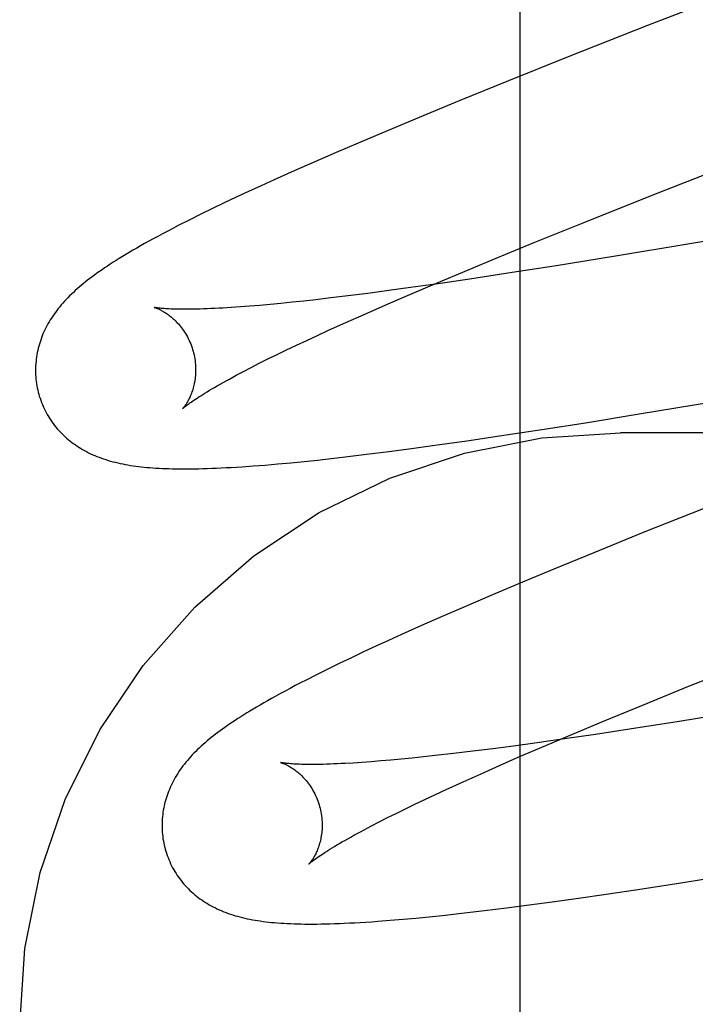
# Model space of a CAD drawing. Header units: inches. Extents: x 0 to 268, y 0 to 174.
# Tile 36 of 79: x 86.2708 to 86.3551, y 88.7068 to 88.8297. Entities that reach past the tile are written whole.
import ezdxf

# ---------------------------------------------------------------- set-up
doc = ezdxf.new("R2010")
doc.units = ezdxf.units.IN
doc.header["$LTSCALE"] = 14.749625
doc.header["$MEASUREMENT"] = 0
doc.linetypes.add('HIDDEN', pattern=[0.2, 0.1, -0.1])
doc.layers.add('DEFAULT_2', color=8, linetype='HIDDEN')

msp = doc.modelspace()

# ---------------------------------------------------------------- linework, layer by layer
at = {"layer": 'DEFAULT_2', "color": 8, "linetype": 'HIDDEN'}
for p, q in [((86.33326, 85.30928), (86.33326, 90.80978)), ((86.36598, 88.83548), (86.34914, 88.82892)), ((86.34914, 88.82892), (86.33926, 88.82502)), ((86.33926, 88.82502), (86.3318, 88.82203)), ((86.3318, 88.82203), (86.32561, 88.81952)), ((86.32561, 88.81952), (86.32062, 88.81747)), ((86.32062, 88.81747), (86.31675, 88.81585)), ((86.31675, 88.81585), (86.313, 88.81427)), ((86.313, 88.81427), (86.31027, 88.8131)), ((86.31027, 88.8131), (86.30761, 88.81194)), ((86.30761, 88.81194), (86.30503, 88.81081)), ((86.3495, 88.80767), (86.36146, 88.81237)), ((86.30503, 88.81081), (86.30253, 88.80969)), ((86.30253, 88.80969), (86.30091, 88.80895)), ((86.29933, 88.80822), (86.29779, 88.80751)), ((86.30091, 88.80895), (86.29933, 88.80822)), ((86.29629, 88.8068), (86.29482, 88.80609)), ((86.29779, 88.80751), (86.29629, 88.8068)), ((86.34112, 88.80433), (86.3495, 88.80767)), ((86.29482, 88.80609), (86.29336, 88.80538)), ((86.29193, 88.80467), (86.29055, 88.80397)), ((86.29336, 88.80538), (86.29193, 88.80467)), ((86.33508, 88.80189), (86.34112, 88.80433)), ((86.36697, 88.80384), (86.35416, 88.80165)), ((86.33023, 88.7999), (86.33508, 88.80189)), ((86.35416, 88.80165), (86.34513, 88.80015)), ((86.32557, 88.79797), (86.33023, 88.7999)), ((86.34513, 88.80015), (86.33751, 88.79892)), ((86.33751, 88.79892), (86.33226, 88.7981)), ((86.322, 88.79647), (86.32557, 88.79797)), ((86.3272, 88.79733), (86.32331, 88.79676)), ((86.33226, 88.7981), (86.3272, 88.79733)), ((86.31685, 88.79586), (86.31423, 88.79552)), ((86.31956, 88.79623), (86.31685, 88.79586)), ((86.31858, 88.79501), (86.322, 88.79647)), ((86.32331, 88.79676), (86.31956, 88.79623)), ((86.30623, 88.79456), (86.30478, 88.79441)), ((86.30774, 88.79473), (86.30623, 88.79456)), ((86.30929, 88.79491), (86.30774, 88.79473)), ((86.31171, 88.7952), (86.30929, 88.79491)), ((86.31423, 88.79552), (86.31171, 88.7952)), ((86.31612, 88.79394), (86.31858, 88.79501)), ((86.29831, 88.79382), (86.29718, 88.79375)), ((86.29949, 88.79391), (86.29831, 88.79382)), ((86.30073, 88.79402), (86.29949, 88.79391)), ((86.30203, 88.79413), (86.30073, 88.79402)), ((86.30338, 88.79426), (86.30203, 88.79413)), ((86.30478, 88.79441), (86.30338, 88.79426)), ((86.31376, 88.7929), (86.31612, 88.79394)), ((86.31149, 88.79189), (86.31376, 88.7929)), ((86.30793, 88.79027), (86.30932, 88.79091)), ((86.30932, 88.79091), (86.31149, 88.79189)), ((86.30531, 88.78905), (86.3066, 88.78965)), ((86.3066, 88.78965), (86.30793, 88.79027)), ((86.30289, 88.78788), (86.30407, 88.78846)), ((86.30407, 88.78846), (86.30531, 88.78905)), ((86.30068, 88.78679), (86.30176, 88.78733)), ((86.30176, 88.78733), (86.30289, 88.78788)), ((86.2987, 88.78577), (86.29966, 88.78627)), ((86.29966, 88.78627), (86.30068, 88.78679)), ((86.29779, 88.78529), (86.2987, 88.78577)), ((86.34809, 88.78047), (86.35725, 88.78199)), ((86.34139, 88.77938), (86.34809, 88.78047)), ((86.33068, 88.77773), (86.33596, 88.77853)), ((86.33596, 88.77853), (86.34139, 88.77938)), ((86.32657, 88.77712), (86.33068, 88.77773)), ((86.82076, 88.77811), (86.34576, 88.77811)), ((86.31684, 88.77578), (86.31968, 88.77616)), ((86.31968, 88.77616), (86.32259, 88.77656)), ((86.32259, 88.77656), (86.32657, 88.77712)), ((86.30795, 88.77472), (86.30966, 88.77491)), ((86.30966, 88.77491), (86.3114, 88.77511)), ((86.3114, 88.77511), (86.31408, 88.77544)), ((86.31408, 88.77544), (86.31684, 88.77578)), ((86.29993, 88.77398), (86.30142, 88.7741)), ((86.30142, 88.7741), (86.30299, 88.77423)), ((86.30299, 88.77423), (86.30461, 88.77438)), ((86.30461, 88.77438), (86.30627, 88.77455)), ((86.30627, 88.77455), (86.30795, 88.77472)), ((86.35608, 88.76863), (86.34862, 88.76566)), ((86.34862, 88.76566), (86.34243, 88.76315)), ((86.34243, 88.76315), (86.33743, 88.7611)), ((86.33743, 88.7611), (86.33354, 88.75948)), ((86.33354, 88.75948), (86.32978, 88.7579)), ((86.32978, 88.7579), (86.32614, 88.75634)), ((86.32349, 88.75519), (86.32092, 88.75406)), ((86.32614, 88.75634), (86.32349, 88.75519)), ((86.32092, 88.75406), (86.31843, 88.75294)), ((86.31843, 88.75294), (86.31681, 88.75221)), ((86.31681, 88.75221), (86.31523, 88.75148)), ((86.31369, 88.75077), (86.31219, 88.75006)), ((86.31523, 88.75148), (86.31369, 88.75077)), ((86.31073, 88.74936), (86.30931, 88.74867)), ((86.31219, 88.75006), (86.31073, 88.74936)), ((86.3544, 88.74653), (86.36165, 88.74943)), ((86.3079, 88.74797), (86.30651, 88.74727)), ((86.30931, 88.74867), (86.3079, 88.74797)), ((86.34844, 88.7441), (86.3544, 88.74653)), ((86.34367, 88.74214), (86.34844, 88.7441)), ((86.36041, 88.74328), (86.35286, 88.74206)), ((86.34, 88.74061), (86.34367, 88.74214)), ((86.35286, 88.74206), (86.34767, 88.74125)), ((86.33647, 88.73911), (86.34, 88.74061)), ((86.34266, 88.74049), (86.3388, 88.73993)), ((86.34767, 88.74125), (86.34266, 88.74049)), ((86.33509, 88.73941), (86.33241, 88.73904)), ((86.3388, 88.73993), (86.33509, 88.73941)), ((86.32493, 88.7381), (86.32264, 88.73784)), ((86.32732, 88.73839), (86.32493, 88.7381)), ((86.32982, 88.7387), (86.32732, 88.73839)), ((86.33241, 88.73904), (86.32982, 88.7387)), ((86.3331, 88.73767), (86.33647, 88.73911)), ((86.31349, 88.73699), (86.3124, 88.73692)), ((86.31463, 88.73707), (86.31349, 88.73699)), ((86.31583, 88.73717), (86.31463, 88.73707)), ((86.31709, 88.73728), (86.31583, 88.73717)), ((86.3184, 88.7374), (86.31709, 88.73728)), ((86.31976, 88.73753), (86.3184, 88.7374)), ((86.32118, 88.73768), (86.31976, 88.73753)), ((86.32264, 88.73784), (86.32118, 88.73768)), ((86.33068, 88.73661), (86.3331, 88.73767)), ((86.32613, 88.73458), (86.32836, 88.73558)), ((86.32836, 88.73558), (86.33068, 88.73661)), ((86.32402, 88.73362), (86.32613, 88.73458)), ((86.32266, 88.73299), (86.32402, 88.73362)), ((86.32011, 88.73178), (86.32136, 88.73238)), ((86.32136, 88.73238), (86.32266, 88.73299)), ((86.31668, 88.7301), (86.31777, 88.73064)), ((86.31777, 88.73064), (86.31891, 88.7312)), ((86.31891, 88.7312), (86.32011, 88.73178)), ((86.31467, 88.72907), (86.31564, 88.72958)), ((86.31564, 88.72958), (86.31668, 88.7301)), ((86.31375, 88.72859), (86.31467, 88.72907)), ((86.34846, 88.72124), (86.35383, 88.72206)), ((86.35383, 88.72206), (86.36046, 88.72312)), ((86.34428, 88.72061), (86.34846, 88.72124)), ((86.33436, 88.71922), (86.33726, 88.71961)), ((86.33726, 88.71961), (86.34022, 88.72003)), ((86.34022, 88.72003), (86.34428, 88.72061)), ((86.32701, 88.7183), (86.3288, 88.71851)), ((86.3288, 88.71851), (86.33154, 88.71885)), ((86.33154, 88.71885), (86.33436, 88.71922)), ((86.31702, 88.71729), (86.31862, 88.71743)), ((86.31862, 88.71743), (86.32024, 88.71758)), ((86.32024, 88.71758), (86.32188, 88.71774)), ((86.32188, 88.71774), (86.32356, 88.71791)), ((86.32356, 88.71791), (86.32526, 88.7181)), ((86.32526, 88.7181), (86.32701, 88.7183))]:
    msp.add_line(p, q, dxfattribs=at)
for points in [[(86.29055, 88.80397), (86.28988, 88.80362), (86.28924, 88.80329), (86.28861, 88.80296), (86.28801, 88.80263), (86.28744, 88.80232), (86.28689, 88.80202), (86.28636, 88.80173), (86.28585, 88.80144), (86.28537, 88.80116), (86.2849, 88.80089), (86.28445, 88.80063), (86.28401, 88.80037), (86.28359, 88.80012), (86.28319, 88.79987), (86.2828, 88.79962), (86.28243, 88.79939), (86.28206, 88.79915), (86.28171, 88.79892), (86.28137, 88.79869), (86.28104, 88.79846), (86.28071, 88.79824), (86.2804, 88.79802), (86.2801, 88.7978), (86.2798, 88.79758), (86.27952, 88.79737), (86.27924, 88.79715), (86.27896, 88.79694), (86.2787, 88.79672), (86.27844, 88.79651), (86.27818, 88.79629)], [(86.27818, 88.79629), (86.27793, 88.79608), (86.27769, 88.79586), (86.27746, 88.79564), (86.27723, 88.79543), (86.277, 88.79521), (86.27678, 88.79498), (86.27657, 88.79476), (86.27636, 88.79454), (86.27615, 88.79431), (86.27595, 88.79408), (86.27576, 88.79385), (86.27557, 88.79362), (86.27539, 88.79339), (86.27522, 88.79315), (86.27505, 88.79292), (86.27488, 88.79268), (86.27473, 88.79244), (86.27457, 88.7922), (86.27443, 88.79195), (86.27428, 88.7917), (86.27415, 88.79145), (86.27402, 88.7912), (86.2739, 88.79095), (86.27378, 88.7907), (86.27367, 88.79045), (86.27357, 88.7902), (86.27347, 88.78995), (86.27338, 88.78969), (86.2733, 88.78944), (86.27322, 88.78918), (86.27314, 88.78892), (86.27308, 88.78866), (86.27301, 88.78839), (86.27296, 88.78813), (86.27291, 88.78786), (86.27286, 88.78759), (86.27283, 88.78732), (86.2728, 88.78704), (86.27277, 88.78677), (86.27275, 88.78649), (86.27274, 88.78622), (86.27274, 88.78594), (86.27274, 88.78566), (86.27275, 88.78538), (86.27277, 88.7851), (86.27279, 88.78483), (86.27282, 88.78455), (86.27286, 88.78427), (86.27291, 88.78399), (86.27296, 88.78372), (86.27302, 88.78344), (86.27308, 88.78317), (86.27315, 88.78294)], [(86.28758, 88.79376), (86.28756, 88.79376), (86.28755, 88.79377), (86.28755, 88.79377), (86.28755, 88.79377), (86.28757, 88.79376), (86.28759, 88.79376), (86.28762, 88.79375), (86.28765, 88.79374), (86.2877, 88.79372), (86.28775, 88.79371), (86.2878, 88.79369), (86.28786, 88.79366), (86.28793, 88.79364), (86.288, 88.79361), (86.28808, 88.79357), (86.28816, 88.79354), (86.28824, 88.7935), (86.28833, 88.79345), (86.28843, 88.7934), (86.28852, 88.79335), (86.28863, 88.7933), (86.28873, 88.79323), (86.28884, 88.79317), (86.28895, 88.7931), (86.28906, 88.79303), (86.28918, 88.79295), (86.28929, 88.79286), (86.28941, 88.79277), (86.28954, 88.79268), (86.28966, 88.79258), (86.28979, 88.79247), (86.28992, 88.79236), (86.29005, 88.79224), (86.29018, 88.79212), (86.29031, 88.79198), (86.29044, 88.79185), (86.29057, 88.7917), (86.2907, 88.79155), (86.29083, 88.79139), (86.29096, 88.79122), (86.29109, 88.79105), (86.29122, 88.79087), (86.29134, 88.79068), (86.29147, 88.79049), (86.29158, 88.79029), (86.2917, 88.79008), (86.29181, 88.78987), (86.29191, 88.78965), (86.29201, 88.78943), (86.29211, 88.78921), (86.2922, 88.78897), (86.29228, 88.78874), (86.29235, 88.7885), (86.29242, 88.7883)], [(86.29718, 88.79375), (86.29612, 88.79368), (86.29561, 88.79365), (86.29511, 88.79363), (86.29463, 88.79361), (86.29417, 88.79359), (86.29373, 88.79357), (86.29329, 88.79356), (86.29288, 88.79355), (86.29248, 88.79354), (86.2921, 88.79353), (86.29173, 88.79353), (86.29138, 88.79353), (86.29104, 88.79353), (86.29073, 88.79353), (86.29043, 88.79354), (86.29014, 88.79354), (86.28988, 88.79355), (86.28963, 88.79356), (86.28939, 88.79357), (86.28917, 88.79359), (86.28897, 88.7936), (86.28878, 88.79361), (86.28861, 88.79363), (86.28845, 88.79364), (86.28831, 88.79366), (86.28818, 88.79367), (86.28806, 88.79368), (86.28795, 88.7937), (86.28786, 88.79371), (86.28778, 88.79372), (86.28772, 88.79373), (86.28766, 88.79374), (86.28762, 88.79375), (86.28759, 88.79376), (86.28758, 88.79376)], [(86.29242, 88.7883), (86.29247, 88.78809), (86.29253, 88.78784), (86.29258, 88.7876), (86.29262, 88.78736), (86.29266, 88.78712), (86.29269, 88.78688), (86.29271, 88.78664), (86.29272, 88.7864), (86.29273, 88.78617), (86.29273, 88.78594), (86.29273, 88.78571), (86.29272, 88.78548), (86.2927, 88.78526), (86.29268, 88.78505), (86.29266, 88.78484), (86.29263, 88.78464), (86.29259, 88.78444), (86.29256, 88.78425), (86.29252, 88.78406), (86.29247, 88.78388), (86.29242, 88.78371), (86.29238, 88.78354), (86.29232, 88.78337), (86.29227, 88.78322), (86.29222, 88.78307), (86.29216, 88.78292), (86.2921, 88.78279), (86.29205, 88.78265), (86.29199, 88.78252), (86.29193, 88.7824), (86.29187, 88.78229), (86.29181, 88.78218), (86.29176, 88.78207), (86.2917, 88.78197), (86.29164, 88.78187), (86.29159, 88.78178), (86.29153, 88.7817), (86.29148, 88.78162), (86.29143, 88.78155), (86.29138, 88.78148), (86.29134, 88.78142), (86.29129, 88.78136), (86.29125, 88.78131), (86.29121, 88.78126), (86.29118, 88.78122), (86.29115, 88.78118), (86.29112, 88.78116), (86.2911, 88.78113), (86.29109, 88.78111), (86.29108, 88.7811), (86.29107, 88.7811)], [(86.29107, 88.7811), (86.29108, 88.78111), (86.2911, 88.78112), (86.29112, 88.78114), (86.29115, 88.78117), (86.29119, 88.7812), (86.29124, 88.78125), (86.2913, 88.7813), (86.29136, 88.78135), (86.29144, 88.78141), (86.29153, 88.78148), (86.29163, 88.78156), (86.29175, 88.78165), (86.29187, 88.78174), (86.29201, 88.78184), (86.29216, 88.78195), (86.29232, 88.78206), (86.2925, 88.78218), (86.2927, 88.78231), (86.2929, 88.78245), (86.29313, 88.78259), (86.29336, 88.78274), (86.29361, 88.7829), (86.29388, 88.78307), (86.29416, 88.78324), (86.29446, 88.78342), (86.29477, 88.7836), (86.29509, 88.78379), (86.29543, 88.78399), (86.29579, 88.78419), (86.29616, 88.7844), (86.29655, 88.78461), (86.29695, 88.78483), (86.29736, 88.78506), (86.29779, 88.78529)], [(86.27315, 88.78294), (86.27321, 88.78271), (86.2733, 88.78245), (86.27339, 88.78218), (86.27348, 88.78192), (86.27359, 88.78166), (86.2737, 88.7814), (86.27381, 88.78115), (86.27394, 88.7809), (86.27406, 88.78066), (86.2742, 88.78041), (86.27434, 88.78017), (86.27448, 88.77994), (86.27463, 88.77971), (86.27479, 88.77948), (86.27495, 88.77926), (86.27512, 88.77904), (86.27529, 88.77883), (86.27546, 88.77862), (86.27564, 88.77842), (86.27583, 88.77822), (86.27602, 88.77802), (86.27621, 88.77783), (86.27641, 88.77765), (86.27661, 88.77747), (86.27681, 88.7773), (86.27702, 88.77713), (86.27723, 88.77696), (86.27745, 88.7768), (86.27767, 88.77664), (86.27789, 88.77648), (86.27813, 88.77633), (86.27836, 88.77619), (86.27861, 88.77604), (86.27885, 88.7759), (86.2791, 88.77577), (86.27936, 88.77564), (86.27962, 88.77551), (86.27988, 88.77539), (86.28014, 88.77528), (86.28041, 88.77517), (86.28068, 88.77506), (86.28096, 88.77496), (86.28124, 88.77486), (86.28153, 88.77477), (86.28182, 88.77468), (86.28211, 88.7746), (86.28241, 88.77451), (86.28271, 88.77444), (86.28301, 88.77437), (86.28332, 88.7743), (86.28363, 88.77423), (86.28395, 88.77417), (86.28427, 88.77411), (86.28459, 88.77406), (86.28492, 88.77401), (86.28526, 88.77396), (86.2856, 88.77392), (86.28594, 88.77388), (86.2863, 88.77384), (86.28665, 88.77381), (86.28702, 88.77378), (86.28739, 88.77375), (86.28777, 88.77372), (86.28816, 88.7737), (86.28855, 88.77368), (86.28896, 88.77366), (86.28937, 88.77365), (86.2898, 88.77364), (86.29023, 88.77363), (86.29068, 88.77362), (86.29114, 88.77362), (86.29161, 88.77362), (86.2921, 88.77362), (86.2926, 88.77363), (86.29311, 88.77364), (86.29364, 88.77365), (86.29418, 88.77367), (86.29475, 88.77369), (86.29533, 88.77371), (86.29593, 88.77374), (86.29655, 88.77377), (86.29718, 88.7738), (86.29784, 88.77384), (86.29852, 88.77388), (86.29993, 88.77398)], [(86.27076, 88.70418), (86.2714, 88.71379), (86.2733, 88.72324), (86.27643, 88.73238), (86.28075, 88.74104), (86.28618, 88.74909), (86.29263, 88.75637), (86.30001, 88.76276), (86.30817, 88.76816), (86.31698, 88.77246), (86.3263, 88.77558), (86.33594, 88.77748), (86.34576, 88.77811)], [(86.30651, 88.74727), (86.30583, 88.74691), (86.30517, 88.74657), (86.30452, 88.74623), (86.3039, 88.7459), (86.30332, 88.74558), (86.30276, 88.74527), (86.30222, 88.74498), (86.30172, 88.74469), (86.30124, 88.74442), (86.30077, 88.74415), (86.30033, 88.74389), (86.29991, 88.74364), (86.29951, 88.7434), (86.29911, 88.74316), (86.29874, 88.74292), (86.29837, 88.74269), (86.29801, 88.74246), (86.29767, 88.74224), (86.29733, 88.74202), (86.29701, 88.7418), (86.29669, 88.74158), (86.29638, 88.74136), (86.29608, 88.74115), (86.29579, 88.74094), (86.2955, 88.74072), (86.29522, 88.74051), (86.29495, 88.7403), (86.29468, 88.74009), (86.29442, 88.73988), (86.29417, 88.73967), (86.29392, 88.73945)], [(86.29392, 88.73945), (86.29367, 88.73924), (86.29343, 88.73902), (86.2932, 88.7388), (86.29297, 88.73859), (86.29274, 88.73837), (86.29252, 88.73815), (86.29231, 88.73792), (86.2921, 88.7377), (86.2919, 88.73747), (86.29171, 88.73725), (86.29151, 88.73702), (86.29133, 88.73679), (86.29115, 88.73656), (86.29098, 88.73632), (86.29081, 88.73609), (86.29065, 88.73585), (86.29049, 88.73561), (86.29034, 88.73537), (86.29019, 88.73512), (86.29005, 88.73487), (86.28992, 88.73463), (86.28979, 88.73438), (86.28967, 88.73413), (86.28956, 88.73388), (86.28945, 88.73363), (86.28935, 88.73338), (86.28925, 88.73313), (86.28916, 88.73287), (86.28908, 88.73262), (86.289, 88.73236), (86.28893, 88.7321), (86.28886, 88.73184), (86.2888, 88.73158), (86.28874, 88.73131), (86.28869, 88.73105), (86.28865, 88.73078), (86.28862, 88.73051), (86.28859, 88.73023), (86.28856, 88.72996), (86.28854, 88.72969), (86.28853, 88.72941), (86.28853, 88.72913), (86.28853, 88.72886), (86.28854, 88.72858), (86.28856, 88.7283), (86.28859, 88.72803), (86.28862, 88.72775), (86.28865, 88.72747), (86.2887, 88.7272), (86.28875, 88.72692), (86.28881, 88.72665), (86.28888, 88.72638), (86.28894, 88.72615)], [(86.30336, 88.73697), (86.30335, 88.73697), (86.30334, 88.73698), (86.30335, 88.73697), (86.30337, 88.73697), (86.30339, 88.73696), (86.30342, 88.73695), (86.30346, 88.73694), (86.3035, 88.73693), (86.30355, 88.73691), (86.30361, 88.73689), (86.30367, 88.73686), (86.30374, 88.73684), (86.30381, 88.73681), (86.30389, 88.73677), (86.30397, 88.73673), (86.30406, 88.73669), (86.30415, 88.73665), (86.30424, 88.7366), (86.30434, 88.73655), (86.30444, 88.73649), (86.30454, 88.73643), (86.30465, 88.73636), (86.30476, 88.73629), (86.30487, 88.73622), (86.30499, 88.73614), (86.30511, 88.73605), (86.30523, 88.73596), (86.30535, 88.73587), (86.30547, 88.73577), (86.3056, 88.73566), (86.30573, 88.73555), (86.30586, 88.73543), (86.30599, 88.73531), (86.30612, 88.73517), (86.30625, 88.73504), (86.30638, 88.73489), (86.30651, 88.73474), (86.30664, 88.73458), (86.30677, 88.73441), (86.3069, 88.73424), (86.30702, 88.73406), (86.30715, 88.73387), (86.30727, 88.73368), (86.30738, 88.73348), (86.3075, 88.73328), (86.3076, 88.73307), (86.30771, 88.73285), (86.30781, 88.73263), (86.3079, 88.73241), (86.30799, 88.73218), (86.30807, 88.73195), (86.30815, 88.73171), (86.30821, 88.7315)], [(86.3124, 88.73692), (86.31138, 88.73686), (86.31089, 88.73684), (86.31041, 88.73681), (86.30995, 88.7368), (86.30951, 88.73678), (86.30908, 88.73677), (86.30867, 88.73675), (86.30827, 88.73675), (86.30789, 88.73674), (86.30753, 88.73674), (86.30718, 88.73674), (86.30685, 88.73674), (86.30653, 88.73674), (86.30623, 88.73675), (86.30595, 88.73675), (86.30568, 88.73676), (86.30543, 88.73677), (86.30519, 88.73678), (86.30497, 88.73679), (86.30477, 88.73681), (86.30458, 88.73682), (86.30441, 88.73684), (86.30425, 88.73685), (86.30411, 88.73686), (86.30398, 88.73688), (86.30387, 88.73689), (86.30377, 88.7369), (86.30368, 88.73692), (86.3036, 88.73693), (86.30353, 88.73694), (86.30348, 88.73695), (86.30343, 88.73696), (86.30339, 88.73696), (86.30337, 88.73697), (86.30336, 88.73697)], [(86.30821, 88.7315), (86.30826, 88.73129), (86.30832, 88.73105), (86.30837, 88.73081), (86.30841, 88.73057), (86.30845, 88.73032), (86.30848, 88.73008), (86.3085, 88.72984), (86.30851, 88.7296), (86.30852, 88.72937), (86.30852, 88.72914), (86.30852, 88.72891), (86.30851, 88.72868), (86.30849, 88.72846), (86.30847, 88.72825), (86.30845, 88.72804), (86.30842, 88.72784), (86.30838, 88.72764), (86.30835, 88.72744), (86.3083, 88.72726), (86.30826, 88.72708), (86.30821, 88.7269), (86.30816, 88.72673), (86.30811, 88.72657), (86.30806, 88.72642), (86.308, 88.72627), (86.30795, 88.72612), (86.30789, 88.72598), (86.30783, 88.72585), (86.30777, 88.72572), (86.30772, 88.7256), (86.30766, 88.72548), (86.3076, 88.72537), (86.30754, 88.72527), (86.30748, 88.72517), (86.30743, 88.72507), (86.30737, 88.72498), (86.30732, 88.7249), (86.30727, 88.72482), (86.30721, 88.72475), (86.30717, 88.72468), (86.30712, 88.72462), (86.30708, 88.72456), (86.30704, 88.72451), (86.307, 88.72446), (86.30697, 88.72442), (86.30694, 88.72439), (86.30691, 88.72436), (86.30689, 88.72434), (86.30688, 88.72432), (86.30687, 88.72431), (86.30686, 88.72431)], [(86.30686, 88.72431), (86.30687, 88.72432), (86.30689, 88.72433), (86.30691, 88.72436), (86.30695, 88.72439), (86.30699, 88.72442), (86.30704, 88.72446), (86.3071, 88.72452), (86.30717, 88.72457), (86.30725, 88.72464), (86.30735, 88.72471), (86.30745, 88.72479), (86.30757, 88.72488), (86.3077, 88.72498), (86.30784, 88.72508), (86.308, 88.72519), (86.30817, 88.72531), (86.30835, 88.72543), (86.30855, 88.72556), (86.30876, 88.7257), (86.30899, 88.72585), (86.30923, 88.726), (86.30949, 88.72616), (86.30976, 88.72633), (86.31005, 88.72651), (86.31035, 88.72669), (86.31067, 88.72687), (86.311, 88.72707), (86.31135, 88.72727), (86.31171, 88.72747), (86.31209, 88.72768), (86.31248, 88.7279), (86.31289, 88.72812), (86.31331, 88.72835), (86.31375, 88.72859)], [(86.28894, 88.72615), (86.289, 88.72592), (86.28909, 88.72565), (86.28918, 88.72539), (86.28928, 88.72512), (86.28938, 88.72486), (86.28949, 88.72461), (86.28961, 88.72435), (86.28973, 88.7241), (86.28986, 88.72385), (86.29, 88.72361), (86.29014, 88.72337), (86.29028, 88.72314), (86.29043, 88.7229), (86.29059, 88.72268), (86.29075, 88.72245), (86.29092, 88.72224), (86.29109, 88.72202), (86.29127, 88.72181), (86.29145, 88.72161), (86.29164, 88.72141), (86.29183, 88.72121), (86.29202, 88.72102), (86.29222, 88.72084), (86.29242, 88.72066), (86.29262, 88.72048), (86.29283, 88.72031), (86.29305, 88.72015), (86.29326, 88.71999), (86.29349, 88.71983), (86.29372, 88.71967), (86.29395, 88.71952), (86.29419, 88.71937), (86.29443, 88.71923), (86.29468, 88.71909), (86.29493, 88.71896), (86.29519, 88.71883), (86.29545, 88.7187), (86.29571, 88.71858), (86.29598, 88.71847), (86.29625, 88.71836), (86.29653, 88.71825), (86.29681, 88.71815), (86.29709, 88.71805), (86.29738, 88.71796), (86.29767, 88.71787), (86.29796, 88.71779), (86.29826, 88.71771), (86.29856, 88.71763), (86.29887, 88.71756), (86.29918, 88.71749), (86.29949, 88.71743), (86.29981, 88.71737), (86.30014, 88.71731), (86.30047, 88.71726), (86.3008, 88.71721), (86.30114, 88.71716), (86.30149, 88.71712), (86.30185, 88.71708), (86.30221, 88.71704), (86.30258, 88.717), (86.30296, 88.71697), (86.30335, 88.71694), (86.30375, 88.71692), (86.30416, 88.7169), (86.30458, 88.71688), (86.30501, 88.71686), (86.30546, 88.71685), (86.30591, 88.71684), (86.30638, 88.71683), (86.30686, 88.71683), (86.30736, 88.71683), (86.30787, 88.71683), (86.3084, 88.71684), (86.30894, 88.71685), (86.3095, 88.71686), (86.31008, 88.71688), (86.31067, 88.7169), (86.31129, 88.71693), (86.31193, 88.71696), (86.31259, 88.71699), (86.31327, 88.71703), (86.31398, 88.71707), (86.31471, 88.71712), (86.31546, 88.71717), (86.31702, 88.71729)]]:
    msp.add_lwpolyline(points, dxfattribs=at)

doc.saveas('drawing.dxf')
